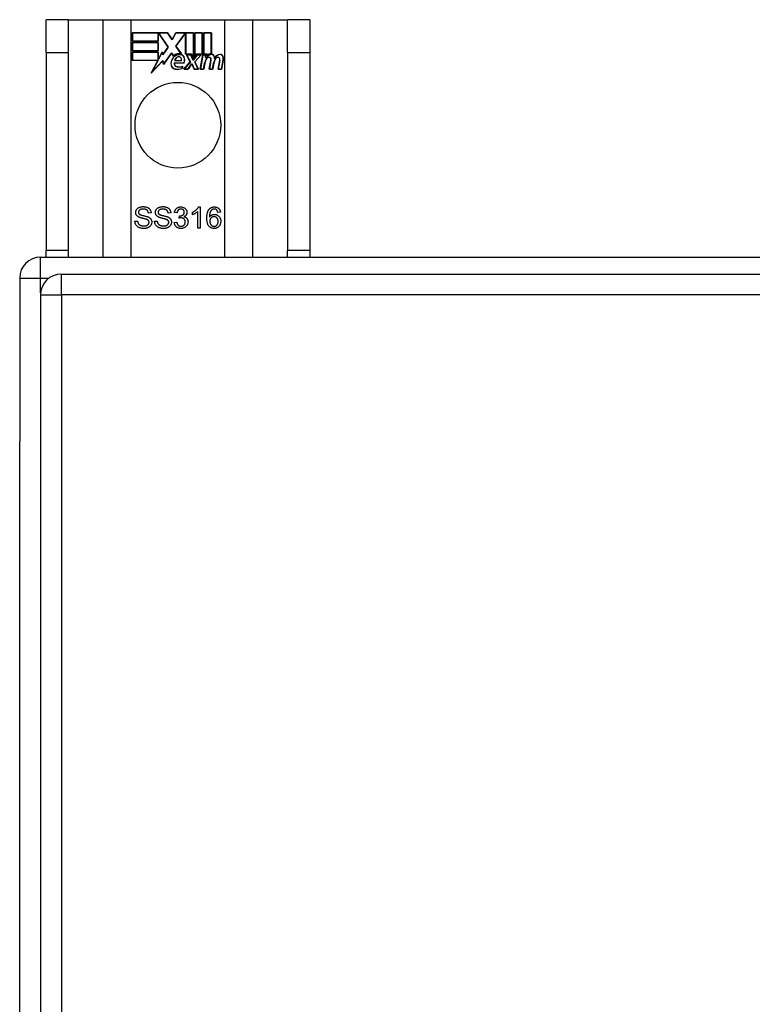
# Model space of a CAD drawing. Header units: inches. Extents: x 18 to 388, y 34 to 188.
# Tile 69 of 159: x 133.31 to 136.78, y 127.39 to 132.05. Entities that reach past the tile are written whole.
import ezdxf

# ---------------------------------------------------------------- set-up
doc = ezdxf.new("R2010")
doc.units = ezdxf.units.IN
doc.header["$MEASUREMENT"] = 0
doc.layers.add('Visible Edges(ANSI)', color=7, linetype='Continuous', lineweight=25)
doc.layers.add('Visible Tangent Edges(ANSI)', color=7, linetype='Continuous', lineweight=25)

msp = doc.modelspace()

# ---------------------------------------------------------------- linework, layer by layer
at = {"layer": 'Visible Edges(ANSI)'}
for p, q in [((133.5391, 132.0515), (133.4341, 132.0515)), ((133.4341, 131.8955), (133.4341, 132.0515)), ((133.5391, 132.0515), (133.5391, 131.8955)), ((133.5391, 132.0515), (133.7033, 132.0515)), ((133.7033, 132.0515), (133.8379, 132.0515)), ((133.8379, 132.0515), (134.2803, 132.0515)), ((134.2803, 132.0515), (134.4149, 132.0515)), ((134.4149, 132.0515), (134.5791, 132.0515)), ((134.5791, 131.8955), (134.5791, 132.0515)), ((134.6841, 132.0515), (134.5791, 132.0515)), ((134.6841, 132.0515), (134.6841, 131.8955)), ((133.8429, 131.9494), (133.8429, 131.9895)), ((133.8429, 131.9895), (134.0101, 131.9895)), ((133.8436, 131.9888), (133.8436, 131.9502)), ((134.0097, 131.9888), (133.8436, 131.9888)), ((133.9655, 131.9502), (133.9655, 131.9847)), ((133.9655, 131.9847), (133.97, 131.9847)), ((133.97, 131.9847), (134.0133, 131.9217)), ((134.0322, 131.9554), (134.0097, 131.9888)), ((134.0101, 131.9895), (134.0321, 131.9569)), ((134.0321, 131.9569), (134.0495, 131.9895)), ((134.05, 131.9888), (134.0322, 131.9554)), ((134.049, 131.9267), (134.0922, 131.9847)), ((134.0495, 131.9895), (134.1331, 131.9895)), ((134.1324, 131.9888), (134.05, 131.9888)), ((134.0922, 131.9847), (134.0964, 131.9847)), ((134.0964, 131.9847), (134.0964, 131.8892)), ((134.1324, 131.8701), (134.1324, 131.9888)), ((134.1331, 131.9895), (134.1331, 131.8664)), ((134.1384, 131.8755), (134.1384, 131.9895)), ((134.1384, 131.9895), (134.1755, 131.9895)), ((134.1391, 131.9888), (134.1391, 131.8778)), ((134.1748, 131.9888), (134.1391, 131.9888)), ((134.1748, 131.8892), (134.1748, 131.9888)), ((134.1755, 131.9895), (134.1755, 131.8885)), ((134.1808, 131.8885), (134.1808, 131.9895)), ((134.1808, 131.9895), (134.2179, 131.9895)), ((134.1815, 131.9888), (134.1815, 131.8892)), ((134.2171, 131.9888), (134.1815, 131.9888)), ((134.2171, 131.8909), (134.2171, 131.9888)), ((134.2179, 131.9895), (134.2179, 131.8902)), ((133.9663, 131.9494), (133.8429, 131.9494)), ((133.8429, 131.904), (133.8429, 131.9442)), ((133.8429, 131.9442), (133.9663, 131.9442)), ((133.8436, 131.9502), (133.9655, 131.9502)), ((133.8436, 131.9434), (133.8436, 131.9048)), ((133.9655, 131.9434), (133.8436, 131.9434)), ((133.9655, 131.9048), (133.9655, 131.9434)), ((133.9696, 131.9839), (133.9663, 131.9839)), ((133.9663, 131.9839), (133.9663, 131.9494)), ((133.9663, 131.9442), (133.9663, 131.904)), ((134.0124, 131.9217), (133.9696, 131.9839)), ((134.0926, 131.9839), (134.0499, 131.9267)), ((134.0956, 131.9839), (134.0926, 131.9839)), ((134.0956, 131.8885), (134.0956, 131.9839)), ((133.4341, 131.8955), (133.4341, 130.9575)), ((133.5391, 131.8955), (133.5391, 130.9575)), ((133.9663, 131.904), (133.8429, 131.904)), ((133.8429, 131.8583), (133.8429, 131.8984)), ((133.8429, 131.8984), (133.9663, 131.8984)), ((133.8436, 131.9048), (133.9655, 131.9048)), ((133.9655, 131.8977), (133.8436, 131.8977)), ((133.8436, 131.8977), (133.8436, 131.859)), ((133.9655, 131.8632), (133.9655, 131.8977)), ((133.9663, 131.8984), (133.9663, 131.8639)), ((133.967, 131.8639), (133.9854, 131.8992)), ((133.985, 131.8969), (133.9675, 131.8632)), ((133.9874, 131.8847), (133.985, 131.8969)), ((133.9854, 131.8992), (133.9878, 131.8866)), ((134.0133, 131.9217), (133.9874, 131.8847)), ((133.9878, 131.8866), (134.0124, 131.9217)), ((134.0296, 131.8937), (133.9904, 131.8387)), ((133.9908, 131.8406), (134.0297, 131.8951)), ((134.0383, 131.8793), (134.0296, 131.8937)), ((134.0297, 131.8951), (134.0385, 131.8805)), ((134.0741, 131.8905), (134.049, 131.9267)), ((134.0499, 131.9267), (134.0758, 131.8894)), ((134.5791, 131.8955), (134.5791, 130.9575)), ((134.6841, 131.8955), (134.6841, 130.9575)), ((133.9641, 131.8583), (133.8429, 131.8583)), ((133.8436, 131.859), (133.9653, 131.859)), ((133.9331, 131.7987), (133.9641, 131.8583)), ((133.9879, 131.8564), (133.9331, 131.7987)), ((133.9653, 131.859), (133.9362, 131.803)), ((133.9362, 131.803), (133.9884, 131.8581)), ((133.9675, 131.8632), (133.9655, 131.8632)), ((133.9663, 131.8639), (133.967, 131.8639)), ((133.9904, 131.8387), (133.9879, 131.8564)), ((133.9884, 131.8581), (133.9908, 131.8406)), ((134.0422, 131.847), (134.088, 131.847)), ((134.0885, 131.8463), (134.0428, 131.8463)), ((134.0751, 131.8568), (134.0438, 131.8568)), ((134.0446, 131.8575), (134.0746, 131.8575)), ((134.087, 131.8167), (134.1178, 131.8515)), ((134.1187, 131.8514), (134.0887, 131.8174)), ((134.1238, 131.8885), (134.0956, 131.8885)), ((134.0964, 131.8892), (134.1242, 131.8892)), ((134.1178, 131.8515), (134.1005, 131.8849)), ((134.1005, 131.8849), (134.1208, 131.8849)), ((134.1017, 131.8842), (134.1187, 131.8514)), ((134.1203, 131.8842), (134.1017, 131.8842)), ((134.13, 131.8612), (134.1203, 131.8842)), ((134.1208, 131.8849), (134.1305, 131.8619)), ((134.1331, 131.8664), (134.1238, 131.8885)), ((134.1242, 131.8892), (134.1324, 131.8701)), ((134.1335, 131.8612), (134.13, 131.8612)), ((134.1305, 131.8619), (134.1331, 131.8619)), ((134.1331, 131.8619), (134.1498, 131.8849)), ((134.1502, 131.8842), (134.1335, 131.8612)), ((134.1478, 131.8885), (134.1384, 131.8755)), ((134.139, 131.8519), (134.1685, 131.8842)), ((134.1556, 131.8174), (134.139, 131.8519)), ((134.1391, 131.8778), (134.1474, 131.8892)), ((134.1703, 131.8849), (134.1399, 131.8518)), ((134.1399, 131.8518), (134.1568, 131.8167)), ((134.1474, 131.8892), (134.1748, 131.8892)), ((134.1755, 131.8885), (134.1478, 131.8885)), ((134.1498, 131.8849), (134.1703, 131.8849)), ((134.1685, 131.8842), (134.1502, 131.8842)), ((134.1654, 131.8167), (134.1774, 131.8849)), ((134.178, 131.8842), (134.1663, 131.8174)), ((134.1774, 131.8849), (134.1916, 131.8849)), ((134.1908, 131.8842), (134.178, 131.8842)), ((134.1961, 131.8885), (134.1808, 131.8885)), ((134.1812, 131.8174), (134.1861, 131.8449)), ((134.1815, 131.8892), (134.1969, 131.8892)), ((134.1868, 131.8448), (134.1819, 131.8167)), ((134.1898, 131.8722), (134.1908, 131.8842)), ((134.1946, 131.8722), (134.1898, 131.8722)), ((134.1916, 131.8849), (134.1906, 131.8729)), ((134.1906, 131.8729), (134.1942, 131.8729)), ((134.1955, 131.8808), (134.1961, 131.8885)), ((134.1969, 131.8892), (134.1964, 131.8828)), ((134.2078, 131.8167), (134.2154, 131.8598)), ((134.2161, 131.8597), (134.2086, 131.8174)), ((134.2236, 131.8174), (134.2285, 131.8449)), ((134.2292, 131.8448), (134.2243, 131.8167)), ((134.2497, 131.8167), (134.2573, 131.8598)), ((134.2581, 131.8597), (134.2506, 131.8174)), ((134.2656, 131.8174), (134.2738, 131.8597)), ((134.2746, 131.8595), (134.2662, 131.8167)), ((134.0795, 131.8206), (134.0795, 131.8302)), ((134.0803, 131.8313), (134.0803, 131.82)), ((134.1073, 131.8167), (134.087, 131.8167)), ((134.0887, 131.8174), (134.1069, 131.8174)), ((134.1069, 131.8174), (134.1237, 131.8418)), ((134.1241, 131.841), (134.1073, 131.8167)), ((134.1237, 131.8418), (134.1276, 131.8418)), ((134.1271, 131.841), (134.1241, 131.841)), ((134.1365, 131.8167), (134.1271, 131.841)), ((134.1276, 131.8418), (134.137, 131.8174)), ((134.1568, 131.8167), (134.1365, 131.8167)), ((134.137, 131.8174), (134.1556, 131.8174)), ((134.1819, 131.8167), (134.1654, 131.8167)), ((134.1663, 131.8174), (134.1812, 131.8174)), ((134.2243, 131.8167), (134.2078, 131.8167)), ((134.2086, 131.8174), (134.2236, 131.8174)), ((134.2662, 131.8167), (134.2497, 131.8167)), ((134.2506, 131.8174), (134.2656, 131.8174)), ((134.1575, 131.1644), (134.1655, 131.1644)), ((134.1655, 131.1644), (134.1655, 131.064)), ((133.9323, 131.1359), (133.9196, 131.1349)), ((134.0255, 131.1359), (134.0129, 131.1349)), ((134.0552, 131.1363), (134.0429, 131.1385)), ((134.0659, 131.1114), (134.0672, 131.1222)), ((134.1286, 131.1274), (134.1286, 131.1393)), ((134.1532, 131.064), (134.1532, 131.1422)), ((134.2607, 131.1395), (134.2485, 131.1385)), ((133.8556, 131.0962), (133.8681, 131.0972)), ((133.9488, 131.0962), (133.9613, 131.0972)), ((134.0417, 131.0905), (134.0539, 131.0921)), ((134.1655, 131.064), (134.1532, 131.064)), ((133.4081, 130.9265), (204.4429, 130.9265)), ((133.4341, 130.9265), (133.4341, 130.9575)), ((133.5391, 130.9575), (133.5391, 130.9265)), ((134.5791, 130.9265), (134.5791, 130.9575)), ((134.6841, 130.9575), (134.6841, 130.9265)), ((133.3091, 130.8275), (133.3091, 130.0525)), ((133.5066, 130.8462), (205.1116, 130.8462)), ((133.4076, 130.7472), (133.4076, 94.0272)), ((133.3091, 94.8006), (133.3091, 130.0525))]:
    msp.add_line(p, q, dxfattribs=at)
at = {"layer": 'Visible Edges(ANSI)', "flags": 128}
for points in [[(133.8594, 131.1382), (133.8594, 131.14), (133.8596, 131.1419), (133.86, 131.1437), (133.8604, 131.1455), (133.861, 131.1473), (133.8618, 131.149), (133.8627, 131.1507), (133.8637, 131.1523), (133.8648, 131.1539), (133.8661, 131.1554), (133.8674, 131.1568), (133.869, 131.1581), (133.8706, 131.1593), (133.8723, 131.1604), (133.8742, 131.1614), (133.8762, 131.1623), (133.8783, 131.1631), (133.8805, 131.1638), (133.8827, 131.1644), (133.885, 131.1649), (133.8873, 131.1653), (133.8897, 131.1655), (133.8921, 131.1657), (133.8946, 131.1658)], [(133.8952, 131.1541), (133.8932, 131.1541), (133.8913, 131.154), (133.8896, 131.1538), (133.8879, 131.1536), (133.8863, 131.1533), (133.8848, 131.153), (133.8833, 131.1526), (133.882, 131.1521), (133.8808, 131.1516), (133.8796, 131.151), (133.8786, 131.1504), (133.8776, 131.1497), (133.8767, 131.1489), (133.8759, 131.1481), (133.8752, 131.1473), (133.8745, 131.1465), (133.874, 131.1457), (133.8735, 131.1448), (133.873, 131.1439), (133.8727, 131.143), (133.8724, 131.1421), (133.8722, 131.1411), (133.8721, 131.1401), (133.8721, 131.1391)], [(133.8946, 131.1658), (133.8974, 131.1657), (133.9, 131.1655), (133.9026, 131.1652), (133.9051, 131.1649), (133.9075, 131.1644), (133.9099, 131.1637), (133.9121, 131.163), (133.9143, 131.1622), (133.9163, 131.1612), (133.9183, 131.1602), (133.9201, 131.159), (133.9218, 131.1577), (133.9234, 131.1564), (133.9248, 131.1549), (133.9262, 131.1533), (133.9274, 131.1516), (133.9285, 131.1498), (133.9294, 131.148), (133.9302, 131.1461), (133.9309, 131.1442), (133.9315, 131.1422), (133.9319, 131.1401), (133.9322, 131.138), (133.9323, 131.1359)], [(133.9196, 131.1349), (133.9194, 131.1364), (133.9192, 131.1379), (133.9188, 131.1394), (133.9184, 131.1407), (133.918, 131.142), (133.9174, 131.1432), (133.9168, 131.1444), (133.9161, 131.1455), (133.9154, 131.1465), (133.9146, 131.1475), (133.9137, 131.1484), (133.9127, 131.1493), (133.9117, 131.15), (133.9106, 131.1507), (133.9094, 131.1514), (133.9081, 131.1519), (133.9068, 131.1524), (133.9054, 131.1529), (133.9039, 131.1533), (133.9023, 131.1536), (133.9006, 131.1538), (133.8989, 131.154), (133.8971, 131.1541), (133.8952, 131.1541)], [(133.9526, 131.1382), (133.9526, 131.14), (133.9528, 131.1419), (133.9532, 131.1437), (133.9536, 131.1455), (133.9543, 131.1473), (133.955, 131.149), (133.9559, 131.1507), (133.9569, 131.1523), (133.958, 131.1539), (133.9593, 131.1554), (133.9607, 131.1568), (133.9622, 131.1581), (133.9638, 131.1593), (133.9656, 131.1604), (133.9674, 131.1614), (133.9695, 131.1623), (133.9715, 131.1631), (133.9737, 131.1638), (133.9759, 131.1644), (133.9782, 131.1649), (133.9805, 131.1653), (133.9829, 131.1655), (133.9854, 131.1657), (133.9879, 131.1658)], [(133.9884, 131.1541), (133.9864, 131.1541), (133.9846, 131.154), (133.9828, 131.1538), (133.9811, 131.1536), (133.9795, 131.1533), (133.978, 131.153), (133.9766, 131.1526), (133.9752, 131.1521), (133.974, 131.1516), (133.9728, 131.151), (133.9718, 131.1504), (133.9708, 131.1497), (133.9699, 131.1489), (133.9691, 131.1481), (133.9684, 131.1473), (133.9678, 131.1465), (133.9672, 131.1457), (133.9667, 131.1448), (133.9663, 131.1439), (133.9659, 131.143), (133.9656, 131.1421), (133.9655, 131.1411), (133.9653, 131.1401), (133.9653, 131.1391)], [(133.9879, 131.1658), (133.9906, 131.1657), (133.9933, 131.1655), (133.9958, 131.1652), (133.9983, 131.1649), (134.0007, 131.1644), (134.0031, 131.1637), (134.0053, 131.163), (134.0075, 131.1622), (134.0095, 131.1612), (134.0115, 131.1602), (134.0133, 131.159), (134.015, 131.1577), (134.0166, 131.1564), (134.018, 131.1549), (134.0194, 131.1533), (134.0206, 131.1516), (134.0217, 131.1498), (134.0226, 131.148), (134.0234, 131.1461), (134.0241, 131.1442), (134.0247, 131.1422), (134.0251, 131.1401), (134.0254, 131.138), (134.0255, 131.1359)], [(134.0129, 131.1349), (134.0127, 131.1364), (134.0124, 131.1379), (134.0121, 131.1394), (134.0116, 131.1407), (134.0112, 131.142), (134.0106, 131.1432), (134.01, 131.1444), (134.0093, 131.1455), (134.0086, 131.1465), (134.0078, 131.1475), (134.0069, 131.1484), (134.0059, 131.1493), (134.0049, 131.15), (134.0038, 131.1507), (134.0026, 131.1514), (134.0013, 131.1519), (134, 131.1524), (133.9986, 131.1529), (133.9971, 131.1533), (133.9955, 131.1536), (133.9938, 131.1538), (133.9921, 131.154), (133.9903, 131.1541), (133.9884, 131.1541)], [(134.0429, 131.1385), (134.0433, 131.1405), (134.0438, 131.1424), (134.0444, 131.1443), (134.045, 131.1461), (134.0458, 131.1478), (134.0466, 131.1494), (134.0475, 131.151), (134.0485, 131.1525), (134.0495, 131.1539), (134.0506, 131.1552), (134.0519, 131.1564), (134.0531, 131.1576), (134.0545, 131.1587), (134.0559, 131.1597), (134.0574, 131.1606), (134.0589, 131.1614), (134.0605, 131.1621), (134.0621, 131.1627), (134.0638, 131.1632), (134.0655, 131.1636), (134.0673, 131.164), (134.0691, 131.1642), (134.071, 131.1643), (134.073, 131.1644)], [(134.0732, 131.1543), (134.072, 131.1543), (134.0709, 131.1542), (134.0698, 131.154), (134.0687, 131.1538), (134.0677, 131.1535), (134.0667, 131.1532), (134.0657, 131.1528), (134.0647, 131.1523), (134.0638, 131.1518), (134.063, 131.1512), (134.0621, 131.1505), (134.0613, 131.1498), (134.0605, 131.149), (134.0598, 131.1482), (134.0591, 131.1473), (134.0585, 131.1463), (134.0579, 131.1453), (134.0574, 131.1442), (134.0569, 131.143), (134.0565, 131.1418), (134.0561, 131.1405), (134.0557, 131.1392), (134.0554, 131.1377), (134.0552, 131.1363)], [(134.073, 131.1644), (134.075, 131.1643), (134.077, 131.1642), (134.0789, 131.1639), (134.0808, 131.1635), (134.0827, 131.163), (134.0845, 131.1624), (134.0863, 131.1617), (134.088, 131.1609), (134.0897, 131.16), (134.0913, 131.159), (134.0928, 131.1579), (134.0941, 131.1567), (134.0954, 131.1555), (134.0966, 131.1542), (134.0976, 131.1528), (134.0986, 131.1513), (134.0995, 131.1498), (134.1002, 131.1482), (134.1008, 131.1467), (134.1014, 131.1451), (134.1018, 131.1435), (134.102, 131.1418), (134.1022, 131.1402), (134.1023, 131.1385)], [(134.0896, 131.1387), (134.0896, 131.1398), (134.0895, 131.1409), (134.0893, 131.1419), (134.0891, 131.143), (134.0888, 131.1439), (134.0885, 131.1449), (134.0881, 131.1458), (134.0876, 131.1467), (134.087, 131.1475), (134.0864, 131.1484), (134.0858, 131.1491), (134.085, 131.1499), (134.0843, 131.1506), (134.0834, 131.1512), (134.0826, 131.1518), (134.0817, 131.1524), (134.0808, 131.1528), (134.0798, 131.1532), (134.0788, 131.1536), (134.0778, 131.1538), (134.0767, 131.154), (134.0756, 131.1542), (134.0744, 131.1543), (134.0732, 131.1543)], [(134.1286, 131.1393), (134.1303, 131.1401), (134.132, 131.141), (134.1336, 131.1418), (134.1352, 131.1427), (134.1368, 131.1437), (134.1383, 131.1446), (134.1398, 131.1456), (134.1412, 131.1466), (134.1426, 131.1477), (134.144, 131.1488), (134.1453, 131.1499), (134.1466, 131.151), (134.1479, 131.1522), (134.1491, 131.1533), (134.1502, 131.1544), (134.1513, 131.1556), (134.1523, 131.1567), (134.1532, 131.1578), (134.1541, 131.1589), (134.1549, 131.16), (134.1556, 131.1611), (134.1563, 131.1622), (134.157, 131.1633), (134.1575, 131.1644)], [(134.1964, 131.1108), (134.1964, 131.1132), (134.1965, 131.1155), (134.1966, 131.1178), (134.1967, 131.12), (134.1969, 131.1222), (134.1971, 131.1243), (134.1973, 131.1264), (134.1976, 131.1284), (134.1979, 131.1303), (134.1983, 131.1322), (134.1987, 131.134), (134.1991, 131.1358), (134.1995, 131.1375), (134.2001, 131.1392), (134.2006, 131.1408), (134.2012, 131.1424), (134.2018, 131.1439), (134.2024, 131.1454), (134.2031, 131.1468), (134.2039, 131.1481), (134.2046, 131.1494), (134.2054, 131.1506), (134.2063, 131.1518), (134.2071, 131.1529)], [(134.2071, 131.1529), (134.2079, 131.1539), (134.2087, 131.1548), (134.2096, 131.1556), (134.2104, 131.1564), (134.2113, 131.1572), (134.2122, 131.1579), (134.2131, 131.1586), (134.2141, 131.1593), (134.215, 131.1599), (134.216, 131.1605), (134.217, 131.161), (134.2181, 131.1615), (134.2191, 131.162), (134.2202, 131.1624), (134.2213, 131.1628), (134.2225, 131.1631), (134.2236, 131.1634), (134.2248, 131.1637), (134.226, 131.1639), (134.2272, 131.1641), (134.2284, 131.1642), (134.2297, 131.1643), (134.231, 131.1644), (134.2323, 131.1644)], [(134.2212, 131.151), (134.2203, 131.1503), (134.2194, 131.1495), (134.2185, 131.1487), (134.2177, 131.1478), (134.2168, 131.1469), (134.2161, 131.1459), (134.2153, 131.1448), (134.2146, 131.1437), (134.2139, 131.1425), (134.2133, 131.1413), (134.2127, 131.14), (134.2121, 131.1387), (134.2116, 131.1373), (134.2111, 131.1358), (134.2106, 131.1342), (134.2102, 131.1325), (134.2099, 131.1307), (134.2095, 131.1288), (134.2093, 131.1268), (134.209, 131.1248), (134.2089, 131.1226), (134.2087, 131.1203), (134.2086, 131.118), (134.2086, 131.1155)], [(134.2315, 131.1543), (134.231, 131.1543), (134.2306, 131.1543), (134.2301, 131.1543), (134.2296, 131.1542), (134.2292, 131.1542), (134.2287, 131.1541), (134.2282, 131.154), (134.2278, 131.154), (134.2273, 131.1539), (134.2269, 131.1538), (134.2265, 131.1536), (134.226, 131.1535), (134.2256, 131.1534), (134.2252, 131.1532), (134.2248, 131.153), (134.2244, 131.1529), (134.2239, 131.1527), (134.2235, 131.1525), (134.2231, 131.1523), (134.2228, 131.152), (134.2224, 131.1518), (134.222, 131.1516), (134.2216, 131.1513), (134.2212, 131.151)], [(134.2439, 131.1491), (134.2435, 131.1495), (134.243, 131.1499), (134.2426, 131.1503), (134.2421, 131.1507), (134.2417, 131.151), (134.2412, 131.1514), (134.2408, 131.1517), (134.2403, 131.152), (134.2398, 131.1523), (134.2393, 131.1525), (134.2388, 131.1528), (134.2383, 131.153), (134.2378, 131.1532), (134.2372, 131.1534), (134.2367, 131.1536), (134.2362, 131.1537), (134.2356, 131.1539), (134.235, 131.154), (134.2345, 131.1541), (134.2339, 131.1542), (134.2333, 131.1542), (134.2327, 131.1543), (134.2321, 131.1543), (134.2315, 131.1543)], [(134.2323, 131.1644), (134.2342, 131.1643), (134.2361, 131.1642), (134.2379, 131.164), (134.2397, 131.1636), (134.2414, 131.1632), (134.243, 131.1627), (134.2446, 131.1621), (134.2462, 131.1614), (134.2476, 131.1607), (134.249, 131.1598), (134.2504, 131.1588), (134.2517, 131.1577), (134.2529, 131.1566), (134.254, 131.1554), (134.2551, 131.1541), (134.256, 131.1528), (134.2569, 131.1513), (134.2577, 131.1499), (134.2584, 131.1483), (134.259, 131.1467), (134.2596, 131.145), (134.26, 131.1432), (134.2604, 131.1414), (134.2607, 131.1395)], [(134.2485, 131.1385), (134.2484, 131.1391), (134.2482, 131.1396), (134.2481, 131.1402), (134.2479, 131.1408), (134.2478, 131.1413), (134.2476, 131.1418), (134.2474, 131.1424), (134.2473, 131.1429), (134.2471, 131.1433), (134.2469, 131.1438), (134.2467, 131.1443), (134.2465, 131.1447), (134.2463, 131.1452), (134.2461, 131.1456), (134.2459, 131.146), (134.2457, 131.1464), (134.2455, 131.1468), (134.2453, 131.1471), (134.2451, 131.1475), (134.2448, 131.1478), (134.2446, 131.1482), (134.2444, 131.1485), (134.2441, 131.1488), (134.2439, 131.1491)], [(133.8735, 131.1164), (133.8724, 131.1171), (133.8712, 131.1177), (133.8702, 131.1184), (133.8692, 131.1191), (133.8682, 131.1199), (133.8673, 131.1206), (133.8664, 131.1214), (133.8656, 131.1222), (133.8648, 131.1231), (133.8641, 131.1239), (133.8635, 131.1248), (133.8629, 131.1257), (133.8623, 131.1267), (133.8618, 131.1276), (133.8613, 131.1286), (133.8609, 131.1296), (133.8605, 131.1306), (133.8602, 131.1316), (133.86, 131.1327), (133.8597, 131.1337), (133.8596, 131.1348), (133.8595, 131.1359), (133.8594, 131.137), (133.8594, 131.1382)], [(133.8721, 131.1391), (133.8721, 131.1386), (133.8721, 131.1382), (133.8721, 131.1378), (133.8722, 131.1373), (133.8723, 131.1369), (133.8723, 131.1365), (133.8724, 131.1361), (133.8725, 131.1357), (133.8726, 131.1353), (133.8728, 131.1349), (133.8729, 131.1345), (133.8731, 131.1341), (133.8732, 131.1338), (133.8734, 131.1334), (133.8736, 131.1331), (133.8738, 131.1327), (133.874, 131.1324), (133.8743, 131.132), (133.8745, 131.1317), (133.8748, 131.1314), (133.8751, 131.1311), (133.8753, 131.1308), (133.8757, 131.1305), (133.876, 131.1302)], [(133.9108, 131.1052), (133.9101, 131.1055), (133.9092, 131.1058), (133.9082, 131.1061), (133.907, 131.1065), (133.9057, 131.1069), (133.9043, 131.1073), (133.9028, 131.1077), (133.9011, 131.1081), (133.8992, 131.1086), (133.8973, 131.1091), (133.8952, 131.1096), (133.8929, 131.1101), (133.8907, 131.1107), (133.8885, 131.1112), (133.8865, 131.1118), (133.8846, 131.1123), (133.8828, 131.1129), (133.8812, 131.1134), (133.8796, 131.1139), (133.8782, 131.1144), (133.8768, 131.1149), (133.8756, 131.1154), (133.8745, 131.1159), (133.8735, 131.1164)], [(133.876, 131.1302), (133.8767, 131.1296), (133.8776, 131.129), (133.8787, 131.1284), (133.8799, 131.1278), (133.8813, 131.1273), (133.8829, 131.1267), (133.8847, 131.1261), (133.8866, 131.1255), (133.8887, 131.1249), (133.891, 131.1243), (133.8934, 131.1237), (133.8961, 131.1231), (133.8987, 131.1225), (133.9012, 131.1219), (133.9035, 131.1213), (133.9057, 131.1207), (133.9078, 131.1202), (133.9097, 131.1196), (133.9115, 131.1191), (133.9131, 131.1186), (133.9146, 131.1181), (133.916, 131.1176), (133.9172, 131.1171), (133.9183, 131.1167)], [(133.9225, 131.0911), (133.9225, 131.0919), (133.9225, 131.0927), (133.9224, 131.0934), (133.9222, 131.0941), (133.9221, 131.0949), (133.9219, 131.0956), (133.9216, 131.0962), (133.9213, 131.0969), (133.921, 131.0975), (133.9207, 131.0982), (133.9203, 131.0988), (133.9198, 131.0994), (133.9194, 131.0999), (133.9188, 131.1005), (133.9183, 131.101), (133.9176, 131.1016), (133.9169, 131.1021), (133.9162, 131.1026), (133.9154, 131.1031), (133.9146, 131.1035), (133.9137, 131.104), (133.9128, 131.1044), (133.9118, 131.1048), (133.9108, 131.1052)], [(133.9183, 131.1167), (133.9197, 131.116), (133.921, 131.1153), (133.9223, 131.1145), (133.9236, 131.1137), (133.9247, 131.1129), (133.9258, 131.1121), (133.9269, 131.1112), (133.9278, 131.1103), (133.9288, 131.1094), (133.9296, 131.1085), (133.9304, 131.1075), (133.9311, 131.1065), (133.9318, 131.1054), (133.9324, 131.1043), (133.9329, 131.1033), (133.9334, 131.1021), (133.9339, 131.101), (133.9342, 131.0998), (133.9345, 131.0986), (133.9348, 131.0974), (133.935, 131.0962), (133.9352, 131.0949), (133.9352, 131.0936), (133.9353, 131.0923)], [(133.9667, 131.1164), (133.9656, 131.1171), (133.9645, 131.1177), (133.9634, 131.1184), (133.9624, 131.1191), (133.9614, 131.1199), (133.9605, 131.1206), (133.9596, 131.1214), (133.9588, 131.1222), (133.9581, 131.1231), (133.9573, 131.1239), (133.9567, 131.1248), (133.9561, 131.1257), (133.9555, 131.1267), (133.955, 131.1276), (133.9545, 131.1286), (133.9541, 131.1296), (133.9538, 131.1306), (133.9534, 131.1316), (133.9532, 131.1327), (133.953, 131.1337), (133.9528, 131.1348), (133.9527, 131.1359), (133.9526, 131.137), (133.9526, 131.1382)], [(133.9653, 131.1391), (133.9653, 131.1386), (133.9653, 131.1382), (133.9654, 131.1378), (133.9654, 131.1373), (133.9655, 131.1369), (133.9655, 131.1365), (133.9656, 131.1361), (133.9657, 131.1357), (133.9658, 131.1353), (133.966, 131.1349), (133.9661, 131.1345), (133.9663, 131.1341), (133.9664, 131.1338), (133.9666, 131.1334), (133.9668, 131.1331), (133.967, 131.1327), (133.9672, 131.1324), (133.9675, 131.132), (133.9677, 131.1317), (133.968, 131.1314), (133.9683, 131.1311), (133.9686, 131.1308), (133.9689, 131.1305), (133.9692, 131.1302)], [(134.004, 131.1052), (134.0033, 131.1055), (134.0024, 131.1058), (134.0014, 131.1061), (134.0002, 131.1065), (133.999, 131.1069), (133.9975, 131.1073), (133.996, 131.1077), (133.9943, 131.1081), (133.9924, 131.1086), (133.9905, 131.1091), (133.9884, 131.1096), (133.9861, 131.1101), (133.9839, 131.1107), (133.9818, 131.1112), (133.9797, 131.1118), (133.9778, 131.1123), (133.9761, 131.1129), (133.9744, 131.1134), (133.9728, 131.1139), (133.9714, 131.1144), (133.97, 131.1149), (133.9688, 131.1154), (133.9677, 131.1159), (133.9667, 131.1164)], [(133.9692, 131.1302), (133.9699, 131.1296), (133.9708, 131.129), (133.9719, 131.1284), (133.9731, 131.1278), (133.9746, 131.1273), (133.9761, 131.1267), (133.9779, 131.1261), (133.9798, 131.1255), (133.9819, 131.1249), (133.9842, 131.1243), (133.9867, 131.1237), (133.9893, 131.1231), (133.9919, 131.1225), (133.9944, 131.1219), (133.9967, 131.1213), (133.9989, 131.1207), (134.001, 131.1202), (134.0029, 131.1196), (134.0047, 131.1191), (134.0063, 131.1186), (134.0078, 131.1181), (134.0092, 131.1176), (134.0104, 131.1171), (134.0115, 131.1167)], [(134.0158, 131.0911), (134.0157, 131.0919), (134.0157, 131.0927), (134.0156, 131.0934), (134.0155, 131.0941), (134.0153, 131.0949), (134.0151, 131.0956), (134.0148, 131.0962), (134.0146, 131.0969), (134.0142, 131.0975), (134.0139, 131.0982), (134.0135, 131.0988), (134.013, 131.0994), (134.0126, 131.0999), (134.012, 131.1005), (134.0115, 131.101), (134.0108, 131.1016), (134.0102, 131.1021), (134.0094, 131.1026), (134.0087, 131.1031), (134.0078, 131.1035), (134.007, 131.104), (134.006, 131.1044), (134.005, 131.1048), (134.004, 131.1052)], [(134.0115, 131.1167), (134.0129, 131.116), (134.0143, 131.1153), (134.0155, 131.1145), (134.0168, 131.1137), (134.0179, 131.1129), (134.019, 131.1121), (134.0201, 131.1112), (134.0211, 131.1103), (134.022, 131.1094), (134.0228, 131.1085), (134.0236, 131.1075), (134.0243, 131.1065), (134.025, 131.1054), (134.0256, 131.1043), (134.0261, 131.1033), (134.0266, 131.1021), (134.0271, 131.101), (134.0274, 131.0998), (134.0278, 131.0986), (134.028, 131.0974), (134.0282, 131.0962), (134.0284, 131.0949), (134.0285, 131.0936), (134.0285, 131.0923)], [(134.0745, 131.1128), (134.0742, 131.1128), (134.0739, 131.1128), (134.0736, 131.1128), (134.0733, 131.1127), (134.073, 131.1127), (134.0727, 131.1127), (134.0724, 131.1127), (134.072, 131.1126), (134.0717, 131.1126), (134.0714, 131.1125), (134.071, 131.1125), (134.0707, 131.1124), (134.0703, 131.1124), (134.0699, 131.1123), (134.0695, 131.1122), (134.0692, 131.1122), (134.0688, 131.1121), (134.0684, 131.112), (134.068, 131.1119), (134.0676, 131.1118), (134.0672, 131.1117), (134.0668, 131.1116), (134.0663, 131.1115), (134.0659, 131.1114)], [(134.0672, 131.1222), (134.0673, 131.1221), (134.0674, 131.1221), (134.0675, 131.1221), (134.0676, 131.1221), (134.0677, 131.1221), (134.0678, 131.1221), (134.0679, 131.1221), (134.068, 131.1221), (134.0681, 131.1221), (134.0682, 131.1221), (134.0683, 131.122), (134.0683, 131.122), (134.0684, 131.122), (134.0685, 131.122), (134.0686, 131.122), (134.0687, 131.122), (134.0687, 131.122), (134.0688, 131.122), (134.0689, 131.122), (134.0689, 131.122), (134.069, 131.122), (134.0691, 131.122), (134.0691, 131.122), (134.0692, 131.122)], [(134.0692, 131.122), (134.0705, 131.122), (134.0718, 131.1221), (134.073, 131.1223), (134.0742, 131.1225), (134.0755, 131.1227), (134.0766, 131.123), (134.0778, 131.1234), (134.079, 131.1238), (134.0801, 131.1243), (134.0812, 131.1249), (134.0823, 131.1255), (134.0833, 131.1261), (134.0843, 131.1268), (134.0852, 131.1276), (134.0861, 131.1284), (134.0868, 131.1293), (134.0875, 131.1303), (134.088, 131.1313), (134.0885, 131.1324), (134.0889, 131.1335), (134.0892, 131.1347), (134.0894, 131.136), (134.0896, 131.1373), (134.0896, 131.1387)], [(134.0941, 131.0933), (134.0941, 131.0947), (134.094, 131.0961), (134.0938, 131.0974), (134.0935, 131.0987), (134.0931, 131.0999), (134.0927, 131.1011), (134.0922, 131.1022), (134.0917, 131.1033), (134.091, 131.1044), (134.0903, 131.1054), (134.0895, 131.1064), (134.0886, 131.1073), (134.0876, 131.1082), (134.0867, 131.109), (134.0856, 131.1097), (134.0846, 131.1103), (134.0835, 131.1109), (134.0823, 131.1114), (134.0811, 131.1118), (134.0799, 131.1122), (134.0786, 131.1124), (134.0773, 131.1126), (134.0759, 131.1127), (134.0745, 131.1128)], [(134.1023, 131.1385), (134.1022, 131.1374), (134.1022, 131.1363), (134.102, 131.1353), (134.1019, 131.1343), (134.1017, 131.1333), (134.1014, 131.1323), (134.1011, 131.1313), (134.1007, 131.1303), (134.1003, 131.1294), (134.0999, 131.1285), (134.0994, 131.1275), (134.0988, 131.1267), (134.0982, 131.1258), (134.0975, 131.1249), (134.0969, 131.1241), (134.0961, 131.1233), (134.0953, 131.1226), (134.0945, 131.1219), (134.0936, 131.1212), (134.0927, 131.1205), (134.0917, 131.1199), (134.0907, 131.1193), (134.0896, 131.1187), (134.0885, 131.1182)], [(134.0885, 131.1182), (134.0899, 131.1178), (134.0913, 131.1174), (134.0927, 131.1169), (134.094, 131.1163), (134.0952, 131.1157), (134.0964, 131.115), (134.0975, 131.1143), (134.0986, 131.1135), (134.0996, 131.1126), (134.1005, 131.1117), (134.1014, 131.1107), (134.1023, 131.1097), (134.103, 131.1086), (134.1038, 131.1075), (134.1044, 131.1063), (134.105, 131.105), (134.1055, 131.1038), (134.1059, 131.1024), (134.1063, 131.1011), (134.1066, 131.0997), (134.1068, 131.0982), (134.107, 131.0967), (134.1071, 131.0952), (134.1071, 131.0936)], [(134.1532, 131.1422), (134.1524, 131.1415), (134.1516, 131.1408), (134.1508, 131.1401), (134.1499, 131.1394), (134.149, 131.1387), (134.1481, 131.138), (134.1471, 131.1373), (134.146, 131.1366), (134.145, 131.1359), (134.1439, 131.1352), (134.1427, 131.1345), (134.1416, 131.1338), (134.1404, 131.1331), (134.1392, 131.1324), (134.138, 131.1318), (134.1369, 131.1312), (134.1358, 131.1306), (134.1347, 131.1301), (134.1337, 131.1296), (134.1326, 131.1291), (134.1316, 131.1286), (134.1306, 131.1282), (134.1296, 131.1278), (134.1286, 131.1274)], [(134.2312, 131.0623), (134.2286, 131.0624), (134.2262, 131.0626), (134.2238, 131.063), (134.2215, 131.0636), (134.2193, 131.0643), (134.2172, 131.0651), (134.2151, 131.0662), (134.2132, 131.0673), (134.2113, 131.0687), (134.2095, 131.0702), (134.2077, 131.0718), (134.2061, 131.0736), (134.2045, 131.0756), (134.2031, 131.0778), (134.2018, 131.0802), (134.2007, 131.0827), (134.1997, 131.0855), (134.1988, 131.0885), (134.1981, 131.0917), (134.1975, 131.0951), (134.197, 131.0988), (134.1967, 131.1026), (134.1965, 131.1066), (134.1964, 131.1108)], [(134.2086, 131.1155), (134.2093, 131.1166), (134.2101, 131.1177), (134.2109, 131.1187), (134.2118, 131.1197), (134.2126, 131.1206), (134.2135, 131.1214), (134.2144, 131.1222), (134.2154, 131.123), (134.2164, 131.1237), (134.2174, 131.1244), (134.2184, 131.125), (134.2195, 131.1256), (134.2205, 131.1261), (134.2216, 131.1266), (134.2227, 131.127), (134.2238, 131.1274), (134.2249, 131.1277), (134.226, 131.128), (134.2272, 131.1283), (134.2283, 131.1285), (134.2294, 131.1287), (134.2306, 131.1288), (134.2317, 131.1288), (134.2329, 131.1289)], [(134.2304, 131.118), (134.229, 131.118), (134.2277, 131.1179), (134.2264, 131.1177), (134.2251, 131.1174), (134.2239, 131.117), (134.2227, 131.1165), (134.2216, 131.116), (134.2204, 131.1154), (134.2193, 131.1147), (134.2183, 131.1139), (134.2173, 131.113), (134.2163, 131.1121), (134.2154, 131.111), (134.2145, 131.11), (134.2138, 131.1088), (134.2131, 131.1077), (134.2125, 131.1064), (134.2119, 131.1051), (134.2115, 131.1038), (134.2111, 131.1024), (134.2109, 131.101), (134.2107, 131.0995), (134.2105, 131.098), (134.2105, 131.0964)], [(134.2498, 131.0957), (134.2498, 131.0974), (134.2497, 131.099), (134.2495, 131.1006), (134.2492, 131.1021), (134.2489, 131.1036), (134.2485, 131.105), (134.248, 131.1063), (134.2474, 131.1076), (134.2467, 131.1088), (134.246, 131.1099), (134.2452, 131.111), (134.2443, 131.1121), (134.2434, 131.113), (134.2424, 131.1139), (134.2414, 131.1147), (134.2403, 131.1154), (134.2392, 131.116), (134.2381, 131.1165), (134.2369, 131.117), (134.2357, 131.1174), (134.2344, 131.1177), (134.2331, 131.1179), (134.2318, 131.118), (134.2304, 131.118)], [(134.2329, 131.1289), (134.2349, 131.1288), (134.2369, 131.1286), (134.2388, 131.1283), (134.2407, 131.1279), (134.2425, 131.1273), (134.2443, 131.1266), (134.246, 131.1258), (134.2477, 131.1248), (134.2493, 131.1238), (134.2508, 131.1226), (134.2524, 131.1213), (134.2538, 131.1198), (134.2552, 131.1183), (134.2565, 131.1167), (134.2576, 131.115), (134.2586, 131.1132), (134.2595, 131.1114), (134.2603, 131.1095), (134.261, 131.1075), (134.2615, 131.1054), (134.2619, 131.1033), (134.2622, 131.1011), (134.2624, 131.0988), (134.2625, 131.0965)], [(133.8983, 131.0623), (133.895, 131.0624), (133.8918, 131.0626), (133.8887, 131.0629), (133.8858, 131.0633), (133.883, 131.0639), (133.8804, 131.0646), (133.8779, 131.0654), (133.8755, 131.0663), (133.8733, 131.0673), (133.8712, 131.0685), (133.8692, 131.0698), (133.8673, 131.0712), (133.8656, 131.0728), (133.864, 131.0745), (133.8625, 131.0763), (133.8611, 131.0782), (133.8599, 131.0802), (133.8588, 131.0823), (133.8579, 131.0844), (133.8572, 131.0866), (133.8565, 131.0889), (133.8561, 131.0913), (133.8558, 131.0937), (133.8556, 131.0962)], [(133.8681, 131.0972), (133.8684, 131.0954), (133.8687, 131.0936), (133.8691, 131.092), (133.8696, 131.0904), (133.8702, 131.0889), (133.8708, 131.0875), (133.8715, 131.0861), (133.8723, 131.0849), (133.8731, 131.0837), (133.8741, 131.0826), (133.8752, 131.0815), (133.8764, 131.0805), (133.8777, 131.0796), (133.8791, 131.0787), (133.8807, 131.0779), (133.8823, 131.0771), (133.8841, 131.0764), (133.8859, 131.0758), (133.8877, 131.0753), (133.8896, 131.0749), (133.8915, 131.0746), (133.8935, 131.0743), (133.8956, 131.0742), (133.8977, 131.0741)], [(133.8977, 131.0741), (133.8996, 131.0742), (133.9014, 131.0743), (133.9031, 131.0745), (133.9048, 131.0747), (133.9065, 131.075), (133.908, 131.0754), (133.9096, 131.0759), (133.9111, 131.0764), (133.9125, 131.077), (133.9138, 131.0776), (133.915, 131.0783), (133.9161, 131.0791), (133.9172, 131.0799), (133.9181, 131.0807), (133.919, 131.0816), (133.9197, 131.0826), (133.9204, 131.0836), (133.921, 131.0846), (133.9214, 131.0856), (133.9218, 131.0867), (133.9221, 131.0877), (133.9224, 131.0889), (133.9225, 131.09), (133.9225, 131.0911)], [(133.9353, 131.0923), (133.9352, 131.0903), (133.935, 131.0883), (133.9346, 131.0864), (133.9341, 131.0845), (133.9335, 131.0826), (133.9327, 131.0808), (133.9318, 131.079), (133.9307, 131.0772), (133.9295, 131.0755), (133.9282, 131.0739), (133.9267, 131.0724), (133.9251, 131.071), (133.9234, 131.0696), (133.9216, 131.0684), (133.9196, 131.0673), (133.9175, 131.0662), (133.9154, 131.0653), (133.9131, 131.0645), (133.9108, 131.0639), (133.9084, 131.0633), (133.906, 131.0629), (133.9035, 131.0626), (133.9009, 131.0624), (133.8983, 131.0623)], [(133.9915, 131.0623), (133.9882, 131.0624), (133.985, 131.0626), (133.9819, 131.0629), (133.979, 131.0633), (133.9762, 131.0639), (133.9736, 131.0646), (133.9711, 131.0654), (133.9687, 131.0663), (133.9665, 131.0673), (133.9644, 131.0685), (133.9624, 131.0698), (133.9606, 131.0712), (133.9588, 131.0728), (133.9572, 131.0745), (133.9557, 131.0763), (133.9544, 131.0782), (133.9531, 131.0802), (133.9521, 131.0823), (133.9511, 131.0844), (133.9504, 131.0866), (133.9498, 131.0889), (133.9493, 131.0913), (133.949, 131.0937), (133.9488, 131.0962)], [(133.9613, 131.0972), (133.9616, 131.0954), (133.9619, 131.0936), (133.9623, 131.092), (133.9628, 131.0904), (133.9634, 131.0889), (133.964, 131.0875), (133.9647, 131.0861), (133.9655, 131.0849), (133.9664, 131.0837), (133.9673, 131.0826), (133.9684, 131.0815), (133.9696, 131.0805), (133.9709, 131.0796), (133.9724, 131.0787), (133.9739, 131.0779), (133.9755, 131.0771), (133.9773, 131.0764), (133.9791, 131.0758), (133.9809, 131.0753), (133.9828, 131.0749), (133.9847, 131.0746), (133.9867, 131.0743), (133.9888, 131.0742), (133.9909, 131.0741)], [(133.9909, 131.0741), (133.9928, 131.0742), (133.9946, 131.0743), (133.9963, 131.0745), (133.998, 131.0747), (133.9997, 131.075), (134.0013, 131.0754), (134.0028, 131.0759), (134.0043, 131.0764), (134.0057, 131.077), (134.007, 131.0776), (134.0082, 131.0783), (134.0094, 131.0791), (134.0104, 131.0799), (134.0113, 131.0807), (134.0122, 131.0816), (134.0129, 131.0826), (134.0136, 131.0836), (134.0142, 131.0846), (134.0147, 131.0856), (134.0151, 131.0867), (134.0154, 131.0877), (134.0156, 131.0889), (134.0157, 131.09), (134.0158, 131.0911)], [(134.0285, 131.0923), (134.0284, 131.0903), (134.0282, 131.0883), (134.0278, 131.0864), (134.0273, 131.0845), (134.0267, 131.0826), (134.0259, 131.0808), (134.025, 131.079), (134.0239, 131.0772), (134.0227, 131.0755), (134.0214, 131.0739), (134.0199, 131.0724), (134.0183, 131.071), (134.0166, 131.0696), (134.0148, 131.0684), (134.0128, 131.0673), (134.0108, 131.0662), (134.0086, 131.0653), (134.0063, 131.0645), (134.004, 131.0639), (134.0017, 131.0633), (133.9992, 131.0629), (133.9967, 131.0626), (133.9942, 131.0624), (133.9915, 131.0623)], [(134.0735, 131.0623), (134.0713, 131.0624), (134.0692, 131.0625), (134.0671, 131.0628), (134.0652, 131.0632), (134.0632, 131.0637), (134.0614, 131.0643), (134.0596, 131.065), (134.0579, 131.0658), (134.0562, 131.0667), (134.0546, 131.0678), (134.0531, 131.0689), (134.0516, 131.0702), (134.0502, 131.0715), (134.0489, 131.0729), (134.0477, 131.0744), (134.0466, 131.0759), (134.0456, 131.0775), (134.0448, 131.0792), (134.044, 131.0809), (134.0433, 131.0827), (134.0427, 131.0846), (134.0423, 131.0865), (134.0419, 131.0885), (134.0417, 131.0905)], [(134.0539, 131.0921), (134.0543, 131.0904), (134.0547, 131.0888), (134.0552, 131.0873), (134.0557, 131.0858), (134.0562, 131.0844), (134.0568, 131.0831), (134.0574, 131.0819), (134.0581, 131.0808), (134.0588, 131.0797), (134.0595, 131.0788), (134.0603, 131.0779), (134.0611, 131.0771), (134.062, 131.0763), (134.0629, 131.0757), (134.0638, 131.0751), (134.0648, 131.0745), (134.0658, 131.074), (134.0668, 131.0736), (134.0678, 131.0733), (134.0689, 131.073), (134.07, 131.0727), (134.0712, 131.0726), (134.0723, 131.0725), (134.0735, 131.0725)], [(134.1071, 131.0936), (134.1071, 131.0914), (134.1069, 131.0893), (134.1065, 131.0873), (134.1061, 131.0853), (134.1055, 131.0834), (134.1048, 131.0815), (134.1039, 131.0797), (134.1029, 131.0779), (134.1018, 131.0762), (134.1005, 131.0746), (134.0991, 131.073), (134.0976, 131.0714), (134.0959, 131.07), (134.0943, 131.0686), (134.0925, 131.0674), (134.0906, 131.0664), (134.0887, 131.0654), (134.0868, 131.0646), (134.0847, 131.0639), (134.0826, 131.0633), (134.0804, 131.0629), (134.0782, 131.0626), (134.0758, 131.0624), (134.0735, 131.0623)], [(134.0735, 131.0725), (134.075, 131.0725), (134.0764, 131.0726), (134.0777, 131.0728), (134.079, 131.0731), (134.0803, 131.0735), (134.0815, 131.074), (134.0827, 131.0745), (134.0839, 131.0751), (134.085, 131.0758), (134.0861, 131.0766), (134.0872, 131.0775), (134.0882, 131.0785), (134.0891, 131.0795), (134.09, 131.0806), (134.0908, 131.0817), (134.0915, 131.0828), (134.0921, 131.084), (134.0926, 131.0852), (134.0931, 131.0865), (134.0934, 131.0878), (134.0937, 131.0891), (134.0939, 131.0905), (134.0941, 131.0919), (134.0941, 131.0933)], [(134.2105, 131.0964), (134.2105, 131.0948), (134.2107, 131.0933), (134.2109, 131.0917), (134.2112, 131.0902), (134.2116, 131.0887), (134.212, 131.0872), (134.2126, 131.0857), (134.2132, 131.0843), (134.2139, 131.0829), (134.2147, 131.0815), (134.2155, 131.0803), (134.2164, 131.0792), (134.2174, 131.0781), (134.2184, 131.0771), (134.2195, 131.0762), (134.2207, 131.0754), (134.2219, 131.0747), (134.2231, 131.0741), (134.2244, 131.0736), (134.2256, 131.0731), (134.2269, 131.0728), (134.2282, 131.0726), (134.2295, 131.0724), (134.2308, 131.0724)], [(134.2308, 131.0724), (134.2321, 131.0724), (134.2334, 131.0726), (134.2346, 131.0728), (134.2358, 131.0731), (134.237, 131.0735), (134.2381, 131.074), (134.2392, 131.0745), (134.2403, 131.0752), (134.2413, 131.0759), (134.2423, 131.0767), (134.2433, 131.0777), (134.2443, 131.0787), (134.2452, 131.0798), (134.246, 131.0809), (134.2467, 131.0821), (134.2474, 131.0834), (134.2479, 131.0847), (134.2484, 131.0861), (134.2489, 131.0875), (134.2492, 131.089), (134.2495, 131.0906), (134.2497, 131.0922), (134.2498, 131.0939), (134.2498, 131.0957)], [(134.2625, 131.0965), (134.2624, 131.0941), (134.2622, 131.0919), (134.2619, 131.0896), (134.2615, 131.0874), (134.2609, 131.0853), (134.2602, 131.0831), (134.2594, 131.0811), (134.2584, 131.079), (134.2573, 131.0771), (134.2562, 131.0752), (134.2549, 131.0735), (134.2536, 131.0719), (134.2521, 131.0704), (134.2506, 131.069), (134.249, 131.0678), (134.2472, 131.0666), (134.2454, 131.0656), (134.2436, 131.0647), (134.2416, 131.064), (134.2397, 131.0634), (134.2376, 131.0629), (134.2355, 131.0626), (134.2334, 131.0624), (134.2312, 131.0623)]]:
    msp.add_lwpolyline(points, dxfattribs=at)
at = {"layer": 'Visible Edges(ANSI)'}
msp.add_circle((134.0591, 131.5515), 0.203, dxfattribs=at)
for centre, radius, start, end in [((134.0665, 131.8492), 0.042, 79.6582, 131.9139), ((134.0752, 131.8403), 0.0498, 134.1684, 176.5646), ((134.0752, 131.8403), 0.049, 134.1684, 176.5646), ((134.0665, 131.8492), 0.0412, 77.079, 133.1785), ((134.0665, 131.8492), 0.0374, 80.4085, 134.1684), ((134.0665, 131.8492), 0.0366, 80.3604, 134.1684), ((134.0543, 131.8429), 0.0127, 160.9907, 244.6784), ((134.0543, 131.8429), 0.012, 163.5261, 244.6784), ((134.0655, 131.855), 0.0217, 109.3797, 175.226), ((134.0655, 131.855), 0.021, 109.3797, 172.9975), ((134.063, 131.8619), 0.0144, 51.1652, 109.3797), ((134.063, 131.8619), 0.0137, 51.1652, 109.3797), ((134.0641, 131.8632), 0.0119, 331.4547, 51.1652), ((134.0641, 131.8632), 0.0127, 329.421, 51.1652), ((134.0711, 131.8671), 0.0183, 23.8445, 85.1757), ((134.0711, 131.8671), 0.019, 23.8445, 85.0802), ((134.0563, 131.8605), 0.0345, 336.9643, 23.8445), ((134.0563, 131.8605), 0.0353, 336.1555, 23.8445), ((134.2441, 131.8347), 0.0589, 147.5992, 170), ((134.2441, 131.8347), 0.0581, 147.5992, 170), ((134.2195, 131.8568), 0.03, 89.4776, 147.4114), ((134.2083, 131.8574), 0.0165, 96.03, 147.5992), ((134.2195, 131.8568), 0.0293, 89.4776, 148.2123), ((134.2083, 131.8574), 0.0157, 96.03, 147.5992), ((134.2172, 131.8602), 0.03, 88.7952, 136.5849), ((134.2172, 131.8602), 0.0307, 90.2222, 132.7339), ((134.2074, 131.8656), 0.00825, 23.5571, 96.03), ((134.2074, 131.8656), 0.0075, 23.5571, 96.03), ((134.2002, 131.8625), 0.0154, 350, 23.5571), ((134.2002, 131.8625), 0.0161, 350, 23.5571), ((134.2196, 131.8741), 0.0119, 16.9928, 89.4776), ((134.2196, 131.8741), 0.0127, 16.9928, 89.4776), ((134.2866, 131.8355), 0.0589, 148.5524, 170.8204), ((134.2866, 131.8355), 0.0581, 148.5584, 170.8257), ((134.1973, 131.8673), 0.0353, 357.7769, 16.9928), ((134.1973, 131.8673), 0.036, 3.6169, 16.9928), ((134.2608, 131.8561), 0.0299, 89.6788, 160.8136), ((134.2608, 131.8561), 0.0307, 89.6788, 153.9508), ((134.2503, 131.8574), 0.0165, 96.1027, 147.6301), ((134.2503, 131.8574), 0.0157, 96.1027, 147.6083), ((134.2494, 131.8656), 0.00825, 23.5487, 96.1027), ((134.2494, 131.8656), 0.0075, 23.5487, 96.1027), ((134.2422, 131.8625), 0.0154, 349.9922, 23.5487), ((134.2422, 131.8625), 0.0161, 350.0076, 23.5487), ((134.2609, 131.8736), 0.0131, 18.4748, 89.6788), ((134.2609, 131.8736), 0.0124, 18.4748, 89.6788), ((134.2392, 131.8664), 0.0352, 349, 18.4748), ((134.2392, 131.8664), 0.036, 349, 18.4748), ((134.0501, 131.8418), 0.0247, 176.5646, 261.5605), ((134.0501, 131.8418), 0.0239, 176.5646, 261.5605), ((134.0576, 131.8925), 0.0759, 261.5605, 287.3343), ((134.0576, 131.8925), 0.0751, 261.5605, 286.9141), ((134.0655, 131.8667), 0.0391, 244.6784, 290.9242), ((134.0655, 131.8667), 0.0384, 244.6784, 292.5609), ((133.4081, 130.8275), 0.099, 90, 180), ((133.5066, 130.7472), 0.099, 90, 180)]:
    msp.add_arc(centre, radius, start, end, dxfattribs=at)
at = {"layer": 'Visible Tangent Edges(ANSI)'}
for p, q in [((133.7033, 132.0515), (133.7033, 130.9265)), ((133.8379, 130.9265), (133.8379, 132.0515)), ((134.2803, 132.0515), (134.2803, 130.9265)), ((134.4149, 130.9265), (134.4149, 132.0515)), ((133.4341, 131.8955), (133.5391, 131.8955)), ((134.5791, 131.8955), (134.6841, 131.8955)), ((133.4081, 130.8275), (133.4081, 130.9265)), ((133.5391, 130.9575), (133.4341, 130.9575)), ((134.6841, 130.9575), (134.5791, 130.9575)), ((133.3091, 130.8275), (133.4081, 130.8275)), ((133.4081, 130.8275), (133.4488, 130.8275)), ((133.4081, 130.7571), (133.4081, 130.8275)), ((133.5066, 130.7472), (133.5066, 130.8462)), ((133.4076, 130.7472), (133.5066, 130.7472)), ((205.1116, 130.7472), (133.5066, 130.7472)), ((133.5066, 130.7472), (133.5066, 94.0272))]:
    msp.add_line(p, q, dxfattribs=at)

doc.saveas('drawing.dxf')
